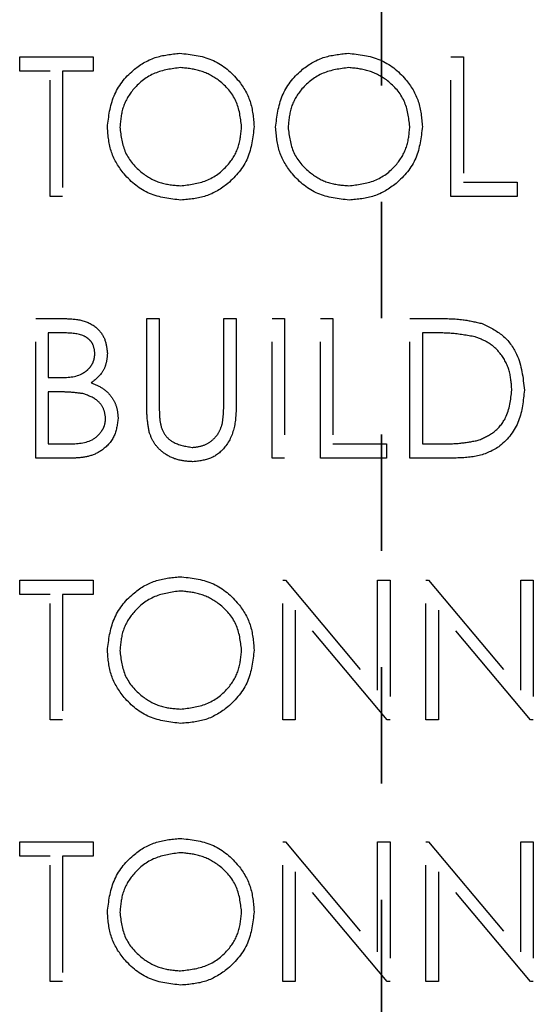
# Model space of a CAD drawing. Header units: inches. Extents: x 1694 to 2505, y -239 to -56.
# Tile 21 of 179: x 1745.506 to 1745.947, y -166.329 to -165.482. Entities that reach past the tile are written whole.
import ezdxf

# ---------------------------------------------------------------- set-up
doc = ezdxf.new("R2010")
doc.units = ezdxf.units.IN
doc.header["$LTSCALE"] = 0.5
doc.header["$MEASUREMENT"] = 0
doc.linetypes.add('HIDDEN', pattern=[0.225, 0.15, -0.075])
doc.linetypes.add('PHANTOM', pattern=[0.25, 0.125, -0.025, 0.025, -0.025, 0.025, -0.025])
doc.layers.add('SID-M-H', color=4, linetype='HIDDEN')

msp = doc.modelspace()

# ---------------------------------------------------------------- linework, layer by layer
at = {"color": 7, "linetype": 'PHANTOM', "lineweight": 35}
msp.add_line((1745.81658, -137.23909), (1745.81658, -171.9591), dxfattribs=at)
at = {"layer": 'SID-M-H'}
for p, q in [((1745.50557, -165.51442), (1745.56865, -165.51442)), ((1745.50557, -165.52673), (1745.50557, -165.51442)), ((1745.56865, -165.51442), (1745.56865, -165.52673)), ((1745.87634, -165.51442), (1745.88711, -165.51442)), ((1745.87634, -165.63442), (1745.87634, -165.51442)), ((1745.88711, -165.51442), (1745.88711, -165.62212)), ((1745.53173, -165.52673), (1745.50557, -165.52673)), ((1745.53173, -165.63442), (1745.53173, -165.52673)), ((1745.54249, -165.52673), (1745.54249, -165.63442)), ((1745.56865, -165.52673), (1745.54249, -165.52673)), ((1745.88711, -165.62212), (1745.93326, -165.62212)), ((1745.93326, -165.62212), (1745.93326, -165.63442)), ((1745.54249, -165.63442), (1745.53173, -165.63442)), ((1745.93326, -165.63442), (1745.87634, -165.63442)), ((1745.51942, -165.73942), (1745.54283, -165.73942)), ((1745.51942, -165.85942), (1745.51942, -165.73942)), ((1745.6148, -165.73942), (1745.62557, -165.73942)), ((1745.6148, -165.8119), (1745.6148, -165.73942)), ((1745.62557, -165.73942), (1745.62557, -165.81132)), ((1745.68096, -165.73942), (1745.69173, -165.73942)), ((1745.68096, -165.81132), (1745.68096, -165.73942)), ((1745.69173, -165.73942), (1745.69173, -165.8119)), ((1745.72249, -165.73942), (1745.73326, -165.73942)), ((1745.72249, -165.85942), (1745.72249, -165.73942)), ((1745.73326, -165.73942), (1745.73326, -165.85942)), ((1745.76403, -165.73942), (1745.7748, -165.73942)), ((1745.76403, -165.85942), (1745.76403, -165.73942)), ((1745.7748, -165.73942), (1745.7748, -165.84712)), ((1745.84096, -165.73942), (1745.86519, -165.73942)), ((1745.84096, -165.85942), (1745.84096, -165.73942)), ((1745.53019, -165.75173), (1745.53019, -165.79019)), ((1745.5448, -165.75173), (1745.53019, -165.75173)), ((1745.86016, -165.75173), (1745.85173, -165.75173)), ((1745.85173, -165.75173), (1745.85173, -165.84712)), ((1745.53019, -165.79019), (1745.53742, -165.79019)), ((1745.53019, -165.8025), (1745.53019, -165.84712)), ((1745.53733, -165.8025), (1745.53019, -165.8025)), ((1745.53019, -165.84712), (1745.54552, -165.84712)), ((1745.7748, -165.84712), (1745.82096, -165.84712)), ((1745.82096, -165.84712), (1745.82096, -165.85942)), ((1745.85173, -165.84712), (1745.8655, -165.84712)), ((1745.55187, -165.85942), (1745.51942, -165.85942)), ((1745.73326, -165.85942), (1745.72249, -165.85942)), ((1745.82096, -165.85942), (1745.76403, -165.85942)), ((1745.87814, -165.85942), (1745.84096, -165.85942)), ((1745.50557, -165.96442), (1745.56865, -165.96442)), ((1745.50557, -165.97673), (1745.50557, -165.96442)), ((1745.56865, -165.96442), (1745.56865, -165.97673)), ((1745.73173, -165.96442), (1745.73398, -165.96442)), ((1745.73173, -166.08442), (1745.73173, -165.96442)), ((1745.73398, -165.96442), (1745.81326, -166.05887)), ((1745.81326, -165.96442), (1745.82403, -165.96442)), ((1745.81326, -166.05887), (1745.81326, -165.96442)), ((1745.82403, -165.96442), (1745.82403, -166.08442)), ((1745.8548, -165.96442), (1745.85706, -165.96442)), ((1745.8548, -166.08442), (1745.8548, -165.96442)), ((1745.85706, -165.96442), (1745.93634, -166.05887)), ((1745.93634, -165.96442), (1745.94711, -165.96442)), ((1745.93634, -166.05887), (1745.93634, -165.96442)), ((1745.94711, -165.96442), (1745.94711, -166.08442)), ((1745.53173, -165.97673), (1745.50557, -165.97673)), ((1745.53173, -166.08442), (1745.53173, -165.97673)), ((1745.54249, -165.97673), (1745.54249, -166.08442)), ((1745.56865, -165.97673), (1745.54249, -165.97673)), ((1745.74249, -165.99019), (1745.74249, -166.08442)), ((1745.82158, -166.08442), (1745.74249, -165.99019)), ((1745.86557, -165.99019), (1745.86557, -166.08442)), ((1745.94466, -166.08442), (1745.86557, -165.99019)), ((1745.54249, -166.08442), (1745.53173, -166.08442)), ((1745.74249, -166.08442), (1745.73173, -166.08442)), ((1745.82403, -166.08442), (1745.82158, -166.08442)), ((1745.86557, -166.08442), (1745.8548, -166.08442)), ((1745.94711, -166.08442), (1745.94466, -166.08442)), ((1745.50557, -166.18942), (1745.56865, -166.18942)), ((1745.50557, -166.20173), (1745.50557, -166.18942)), ((1745.56865, -166.18942), (1745.56865, -166.20173)), ((1745.73173, -166.18942), (1745.73398, -166.18942)), ((1745.73173, -166.30942), (1745.73173, -166.18942)), ((1745.73398, -166.18942), (1745.81326, -166.28387)), ((1745.81326, -166.18942), (1745.82403, -166.18942)), ((1745.81326, -166.28387), (1745.81326, -166.18942)), ((1745.82403, -166.18942), (1745.82403, -166.30942)), ((1745.8548, -166.18942), (1745.85706, -166.18942)), ((1745.8548, -166.30942), (1745.8548, -166.18942)), ((1745.85706, -166.18942), (1745.93634, -166.28387)), ((1745.93634, -166.18942), (1745.94711, -166.18942)), ((1745.93634, -166.28387), (1745.93634, -166.18942)), ((1745.94711, -166.18942), (1745.94711, -166.30942)), ((1745.53173, -166.20173), (1745.50557, -166.20173)), ((1745.53173, -166.30942), (1745.53173, -166.20173)), ((1745.54249, -166.20173), (1745.54249, -166.30942)), ((1745.56865, -166.20173), (1745.54249, -166.20173)), ((1745.74249, -166.21519), (1745.74249, -166.30942)), ((1745.82158, -166.30942), (1745.74249, -166.21519)), ((1745.86557, -166.21519), (1745.86557, -166.30942)), ((1745.94466, -166.30942), (1745.86557, -166.21519)), ((1745.54249, -166.30942), (1745.53173, -166.30942)), ((1745.74249, -166.30942), (1745.73173, -166.30942)), ((1745.82403, -166.30942), (1745.82158, -166.30942)), ((1745.86557, -166.30942), (1745.8548, -166.30942)), ((1745.94711, -166.30942), (1745.94466, -166.30942))]:
    msp.add_line(p, q, dxfattribs=at)
for points, knots in [([(1745.58096, -165.57495), (1745.58206, -165.56569), (1745.58428, -165.54718), (1745.6007, -165.52609), (1745.62144, -165.51352), (1745.63599, -165.51207), (1745.64326, -165.51135)], [0, 0, 0, 0, 0.279731, 0.559327, 0.77968, 1, 1, 1, 1]), ([(1745.64326, -165.51135), (1745.65267, -165.51233), (1745.67147, -165.51431), (1745.6925, -165.53134), (1745.70526, -165.55224), (1745.70649, -165.56699), (1745.70711, -165.57438)], [0, 0, 0, 0, 0.279767, 0.559358, 0.779571, 1, 1, 1, 1]), ([(1745.72557, -165.57495), (1745.72668, -165.56569), (1745.7289, -165.54718), (1745.74532, -165.52609), (1745.76605, -165.51352), (1745.7806, -165.51207), (1745.78788, -165.51135)], [0, 0, 0, 0, 0.279731, 0.559327, 0.77968, 1, 1, 1, 1]), ([(1745.78788, -165.51135), (1745.79728, -165.51233), (1745.81608, -165.51431), (1745.83711, -165.53134), (1745.84987, -165.55224), (1745.85111, -165.56699), (1745.85173, -165.57438)], [0, 0, 0, 0, 0.279767, 0.559358, 0.779571, 1, 1, 1, 1]), ([(1745.64379, -165.52365), (1745.63622, -165.52464), (1745.62106, -165.52661), (1745.60373, -165.53997), (1745.59336, -165.55697), (1745.59227, -165.56893), (1745.59173, -165.5749)], [0, 0, 0, 0, 0.279627, 0.55935, 0.77963, 1, 1, 1, 1]), ([(1745.69634, -165.57435), (1745.69542, -165.56673), (1745.69358, -165.5515), (1745.67897, -165.53497), (1745.66168, -165.52542), (1745.64975, -165.52424), (1745.64379, -165.52365)], [0, 0, 0, 0, 0.279468, 0.55887, 0.779516, 1, 1, 1, 1]), ([(1745.78841, -165.52365), (1745.78083, -165.52464), (1745.76568, -165.52661), (1745.74835, -165.53997), (1745.73797, -165.55697), (1745.73689, -165.56893), (1745.73634, -165.5749)], [0, 0, 0, 0, 0.279627, 0.55935, 0.77963, 1, 1, 1, 1]), ([(1745.84096, -165.57435), (1745.84003, -165.56673), (1745.83819, -165.5515), (1745.82359, -165.53497), (1745.8063, -165.52542), (1745.79437, -165.52424), (1745.78841, -165.52365)], [0, 0, 0, 0, 0.279468, 0.55887, 0.779516, 1, 1, 1, 1]), ([(1745.64423, -165.6375), (1745.63493, -165.63647), (1745.61633, -165.63441), (1745.59564, -165.61745), (1745.58289, -165.59685), (1745.5816, -165.58225), (1745.58096, -165.57495)], [0, 0, 0, 0, 0.279663, 0.559354, 0.779636, 1, 1, 1, 1]), ([(1745.59173, -165.5749), (1745.59264, -165.58247), (1745.59448, -165.5976), (1745.60898, -165.6139), (1745.62598, -165.62373), (1745.63786, -165.62471), (1745.64379, -165.62519)], [0, 0, 0, 0, 0.279416, 0.559077, 0.779478, 1, 1, 1, 1]), ([(1745.64379, -165.62519), (1745.65141, -165.62432), (1745.66665, -165.62259), (1745.6843, -165.60945), (1745.69469, -165.59234), (1745.69579, -165.58035), (1745.69634, -165.57435)], [0, 0, 0, 0, 0.27983, 0.559389, 0.779654, 1, 1, 1, 1]), ([(1745.70711, -165.57438), (1745.70605, -165.58369), (1745.70394, -165.60231), (1745.68685, -165.62295), (1745.66617, -165.63563), (1745.65154, -165.63688), (1745.64423, -165.6375)], [0, 0, 0, 0, 0.27963, 0.559343, 0.779597, 1, 1, 1, 1]), ([(1745.78884, -165.6375), (1745.77954, -165.63647), (1745.76094, -165.63441), (1745.74026, -165.61745), (1745.72751, -165.59685), (1745.72622, -165.58225), (1745.72557, -165.57495)], [0, 0, 0, 0, 0.279663, 0.559354, 0.779636, 1, 1, 1, 1]), ([(1745.73634, -165.5749), (1745.73726, -165.58247), (1745.7391, -165.5976), (1745.7536, -165.6139), (1745.7706, -165.62373), (1745.78247, -165.62471), (1745.78841, -165.62519)], [0, 0, 0, 0, 0.279416, 0.559077, 0.779478, 1, 1, 1, 1]), ([(1745.78841, -165.62519), (1745.79603, -165.62432), (1745.81126, -165.62259), (1745.82892, -165.60945), (1745.8393, -165.59234), (1745.8404, -165.58035), (1745.84096, -165.57435)], [0, 0, 0, 0, 0.27983, 0.559389, 0.779654, 1, 1, 1, 1]), ([(1745.85173, -165.57438), (1745.85067, -165.58369), (1745.84856, -165.60231), (1745.83147, -165.62295), (1745.81078, -165.63563), (1745.79616, -165.63688), (1745.78884, -165.6375)], [0, 0, 0, 0, 0.27963, 0.559343, 0.779597, 1, 1, 1, 1]), ([(1745.54283, -165.73942), (1745.54797, -165.73953), (1745.5582, -165.73975), (1745.57173, -165.74587), (1745.57961, -165.75708), (1745.58051, -165.76513), (1745.58096, -165.76916)], [0, 0, 0, 0, 0.281317, 0.559922, 0.779935, 1, 1, 1, 1]), ([(1745.86519, -165.73942), (1745.8724, -165.73943), (1745.88527, -165.73945), (1745.89777, -165.74244), (1745.90326, -165.74375)], [0, 0, 0, 0, 0.560445, 1, 1, 1, 1]), ([(1745.90326, -165.74375), (1745.90937, -165.74671), (1745.92159, -165.75263), (1745.93644, -165.77286), (1745.93829, -165.7903), (1745.93942, -165.80094)], [0, 0, 0, 0, 0.280264, 0.560715, 1, 1, 1, 1]), ([(1745.57019, -165.76938), (1745.56984, -165.76642), (1745.56931, -165.76198), (1745.56552, -165.7574), (1745.55835, -165.75227), (1745.55082, -165.75197), (1745.5448, -165.75173)], [0, 0, 0, 0, 0.249284, 0.374925, 0.500645, 1, 1, 1, 1]), ([(1745.89704, -165.7551), (1745.89021, -165.75389), (1745.878, -165.75174), (1745.86562, -165.75173), (1745.86016, -165.75173)], [0, 0, 0, 0, 0.559542, 1, 1, 1, 1]), ([(1745.92865, -165.80091), (1745.92826, -165.7953), (1745.92749, -165.78408), (1745.92004, -165.76994), (1745.90943, -165.75983), (1745.90117, -165.75668), (1745.89704, -165.7551)], [0, 0, 0, 0, 0.280178, 0.559765, 0.779797, 1, 1, 1, 1]), ([(1745.53742, -165.79019), (1745.54496, -165.79017), (1745.55439, -165.79015), (1745.56368, -165.78407), (1745.56729, -165.77989), (1745.56975, -165.77487), (1745.57004, -165.77121), (1745.57019, -165.76938)], [0, 0, 0, 0, 0.498607, 0.624009, 0.749401, 0.874736, 1, 1, 1, 1]), ([(1745.58096, -165.76916), (1745.58075, -165.77199), (1745.58034, -165.77765), (1745.57639, -165.78727), (1745.57061, -165.79188), (1745.56709, -165.79469)], [0, 0, 0, 0, 0.280867, 0.561527, 1, 1, 1, 1]), ([(1745.56709, -165.79469), (1745.57068, -165.79615), (1745.57786, -165.79906), (1745.58542, -165.80709), (1745.58952, -165.81627), (1745.58997, -165.82233), (1745.59019, -165.82536)], [0, 0, 0, 0, 0.280382, 0.559606, 0.779765, 1, 1, 1, 1]), ([(1745.55978, -165.80392), (1745.5556, -165.8034), (1745.54815, -165.80248), (1745.54063, -165.80249), (1745.53733, -165.8025)], [0, 0, 0, 0, 0.559734, 1, 1, 1, 1]), ([(1745.57942, -165.82536), (1745.57906, -165.82242), (1745.57834, -165.81653), (1745.5714, -165.80797), (1745.56418, -165.80545), (1745.55978, -165.80392)], [0, 0, 0, 0, 0.279944, 0.560429, 1, 1, 1, 1]), ([(1745.93942, -165.80094), (1745.93854, -165.80995), (1745.93679, -165.82793), (1745.92125, -165.84941), (1745.8994, -165.85878), (1745.88524, -165.85921), (1745.87814, -165.85942)], [0, 0, 0, 0, 0.280124, 0.559248, 0.778837, 1, 1, 1, 1]), ([(1745.8998, -165.84406), (1745.90459, -165.84196), (1745.91417, -165.83776), (1745.92626, -165.8226), (1745.92774, -165.80913), (1745.92865, -165.80091)], [0, 0, 0, 0, 0.280536, 0.561015, 1, 1, 1, 1]), ([(1745.61694, -165.83719), (1745.61617, -165.8325), (1745.6148, -165.82412), (1745.6148, -165.81564), (1745.6148, -165.8119)], [0, 0, 0, 0, 0.559499, 1, 1, 1, 1]), ([(1745.62557, -165.81132), (1745.62556, -165.81431), (1745.62554, -165.81963), (1745.6259, -165.82495), (1745.62605, -165.82728)], [0, 0, 0, 0, 0.560124, 1, 1, 1, 1]), ([(1745.69173, -165.8119), (1745.69162, -165.81859), (1745.69142, -165.83188), (1745.68418, -165.8496), (1745.67021, -165.86081), (1745.6597, -165.86194), (1745.65444, -165.8625)], [0, 0, 0, 0, 0.281655, 0.560111, 0.78008, 1, 1, 1, 1]), ([(1745.67973, -165.82995), (1745.68018, -165.82649), (1745.681, -165.8203), (1745.68097, -165.81407), (1745.68096, -165.81132)], [0, 0, 0, 0, 0.559624, 1, 1, 1, 1]), ([(1745.54552, -165.84712), (1745.55337, -165.84711), (1745.56512, -165.84709), (1745.57547, -165.83788), (1745.57893, -165.83105), (1745.57925, -165.82726), (1745.57942, -165.82536)], [0, 0, 0, 0, 0.49936, 0.748736, 0.874399, 1, 1, 1, 1]), ([(1745.59019, -165.82536), (1745.58948, -165.83074), (1745.58805, -165.8415), (1745.57726, -165.85291), (1745.56455, -165.8587), (1745.5561, -165.85918), (1745.55187, -165.85942)], [0, 0, 0, 0, 0.279141, 0.558654, 0.779059, 1, 1, 1, 1]), ([(1745.62605, -165.82728), (1745.62682, -165.83095), (1745.62834, -165.83828), (1745.63862, -165.84771), (1745.64807, -165.84925), (1745.65384, -165.85019)], [0, 0, 0, 0, 0.281057, 0.560821, 1, 1, 1, 1]), ([(1745.65444, -165.8625), (1745.64988, -165.86219), (1745.64078, -165.86157), (1745.6293, -165.85561), (1745.62088, -165.84721), (1745.61825, -165.84053), (1745.61694, -165.83719)], [0, 0, 0, 0, 0.280221, 0.559914, 0.779952, 1, 1, 1, 1]), ([(1745.65384, -165.85019), (1745.65715, -165.84984), (1745.66376, -165.84913), (1745.67177, -165.84405), (1745.67722, -165.83737), (1745.67889, -165.83243), (1745.67973, -165.82995)], [0, 0, 0, 0, 0.279787, 0.559377, 0.779569, 1, 1, 1, 1]), ([(1745.8655, -165.84712), (1745.87196, -165.84713), (1745.8835, -165.84717), (1745.89482, -165.84501), (1745.8998, -165.84406)], [0, 0, 0, 0, 0.560426, 1, 1, 1, 1]), ([(1745.58096, -166.02495), (1745.58206, -166.01569), (1745.58428, -165.99718), (1745.6007, -165.97609), (1745.62144, -165.96352), (1745.63599, -165.96207), (1745.64326, -165.96135)], [0, 0, 0, 0, 0.279731, 0.559327, 0.77968, 1, 1, 1, 1]), ([(1745.64326, -165.96135), (1745.65267, -165.96233), (1745.67147, -165.96431), (1745.6925, -165.98134), (1745.70526, -166.00224), (1745.70649, -166.01699), (1745.70711, -166.02438)], [0, 0, 0, 0, 0.279767, 0.559358, 0.779571, 1, 1, 1, 1]), ([(1745.64379, -165.97365), (1745.63622, -165.97464), (1745.62106, -165.97661), (1745.60373, -165.98997), (1745.59336, -166.00697), (1745.59227, -166.01893), (1745.59173, -166.0249)], [0, 0, 0, 0, 0.279627, 0.55935, 0.77963, 1, 1, 1, 1]), ([(1745.69634, -166.02435), (1745.69542, -166.01673), (1745.69358, -166.0015), (1745.67897, -165.98497), (1745.66168, -165.97542), (1745.64975, -165.97424), (1745.64379, -165.97365)], [0, 0, 0, 0, 0.279468, 0.55887, 0.779516, 1, 1, 1, 1]), ([(1745.64423, -166.0875), (1745.63493, -166.08647), (1745.61633, -166.08441), (1745.59564, -166.06745), (1745.58289, -166.04685), (1745.5816, -166.03225), (1745.58096, -166.02495)], [0, 0, 0, 0, 0.279663, 0.559354, 0.779636, 1, 1, 1, 1]), ([(1745.59173, -166.0249), (1745.59264, -166.03247), (1745.59448, -166.0476), (1745.60898, -166.0639), (1745.62598, -166.07373), (1745.63786, -166.07471), (1745.64379, -166.07519)], [0, 0, 0, 0, 0.279416, 0.559077, 0.779478, 1, 1, 1, 1]), ([(1745.64379, -166.07519), (1745.65141, -166.07432), (1745.66665, -166.07259), (1745.6843, -166.05945), (1745.69469, -166.04234), (1745.69579, -166.03035), (1745.69634, -166.02435)], [0, 0, 0, 0, 0.27983, 0.559389, 0.779654, 1, 1, 1, 1]), ([(1745.70711, -166.02438), (1745.70605, -166.03369), (1745.70394, -166.05231), (1745.68685, -166.07295), (1745.66617, -166.08563), (1745.65154, -166.08688), (1745.64423, -166.0875)], [0, 0, 0, 0, 0.27963, 0.559343, 0.779597, 1, 1, 1, 1]), ([(1745.58096, -166.24995), (1745.58206, -166.24069), (1745.58428, -166.22218), (1745.6007, -166.20109), (1745.62144, -166.18852), (1745.63599, -166.18707), (1745.64326, -166.18635)], [0, 0, 0, 0, 0.279731, 0.559327, 0.77968, 1, 1, 1, 1]), ([(1745.64326, -166.18635), (1745.65267, -166.18733), (1745.67147, -166.18931), (1745.6925, -166.20634), (1745.70526, -166.22724), (1745.70649, -166.24199), (1745.70711, -166.24938)], [0, 0, 0, 0, 0.279767, 0.559358, 0.779571, 1, 1, 1, 1]), ([(1745.64379, -166.19865), (1745.63622, -166.19964), (1745.62106, -166.20161), (1745.60373, -166.21497), (1745.59336, -166.23197), (1745.59227, -166.24393), (1745.59173, -166.2499)], [0, 0, 0, 0, 0.279627, 0.55935, 0.77963, 1, 1, 1, 1]), ([(1745.69634, -166.24935), (1745.69542, -166.24173), (1745.69358, -166.2265), (1745.67897, -166.20997), (1745.66168, -166.20042), (1745.64975, -166.19924), (1745.64379, -166.19865)], [0, 0, 0, 0, 0.279468, 0.55887, 0.779516, 1, 1, 1, 1]), ([(1745.64423, -166.3125), (1745.63493, -166.31147), (1745.61633, -166.30941), (1745.59564, -166.29245), (1745.58289, -166.27185), (1745.5816, -166.25725), (1745.58096, -166.24995)], [0, 0, 0, 0, 0.2796633, 0.5593539, 0.7796364, 1, 1, 1, 1]), ([(1745.59173, -166.2499), (1745.59264, -166.25747), (1745.59448, -166.2726), (1745.60898, -166.2889), (1745.62598, -166.29873), (1745.63786, -166.29971), (1745.64379, -166.30019)], [0, 0, 0, 0, 0.279416, 0.559077, 0.779478, 1, 1, 1, 1]), ([(1745.64379, -166.30019), (1745.65141, -166.29932), (1745.66665, -166.29759), (1745.6843, -166.28445), (1745.69469, -166.26734), (1745.69579, -166.25535), (1745.69634, -166.24935)], [0, 0, 0, 0, 0.27983, 0.559389, 0.779654, 1, 1, 1, 1]), ([(1745.70711, -166.24938), (1745.70605, -166.25869), (1745.70394, -166.27731), (1745.68685, -166.29795), (1745.66617, -166.31063), (1745.65154, -166.31188), (1745.64423, -166.3125)], [0, 0, 0, 0, 0.27963, 0.559343, 0.779597, 1, 1, 1, 1])]:
    msp.add_open_spline(points, degree=3, knots=knots, dxfattribs=at)

doc.saveas('drawing.dxf')
